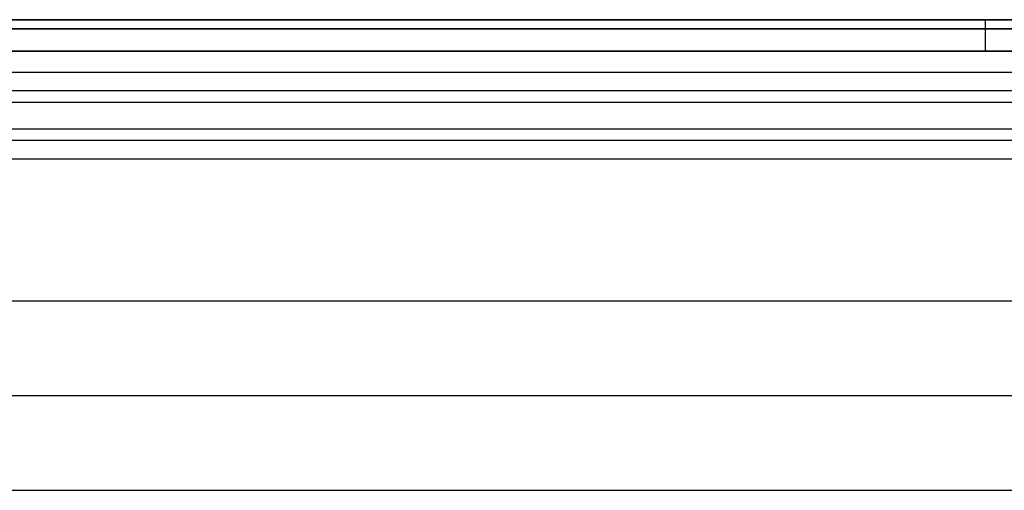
# Model space of a CAD drawing. Header units: millimetres. Extents: x -299 to -179, y 76 to 121.
# Tile 32 of 69: x -277 to -269.14, y 117.33 to 121.08. Entities that reach past the tile are written whole.
import ezdxf

# ---------------------------------------------------------------- set-up
doc = ezdxf.new("R2010")
doc.units = ezdxf.units.MM
doc.header["$MEASUREMENT"] = 0
doc.layers.add('Predefinito', color=7, linetype='Continuous', true_color=0x000000)

msp = doc.modelspace()

# ---------------------------------------------------------------- linework, layer by layer
at = {"layer": 'Predefinito'}
for p, q in [((-239.2912, 121.085, -0.25), (-299.0412, 121.085, -0.25)), ((-299.0412, 121.085, -13.75), (-239.2912, 121.085, -13.75)), ((-239.2912, 121.085, -7), (-299.0412, 121.085, -7)), ((-269.2912, 121.0848, -0.2415), (-269.2912, 121.085, -0.25)), ((-269.2912, 121.0848, -13.7585), (-269.2912, 121.085, -13.75)), ((-269.2912, 121.0844, -0.2329), (-269.2912, 121.0848, -0.2415)), ((-269.2912, 121.0844, -13.7671), (-269.2912, 121.0848, -13.7585)), ((-269.2912, 121.0836, -0.2244), (-269.2912, 121.0844, -0.2329)), ((-269.2912, 121.0836, -13.7756), (-269.2912, 121.0844, -13.7671)), ((-269.2912, 121.0826, -0.216), (-269.2912, 121.0836, -0.2244)), ((-269.2912, 121.0826, -13.784), (-269.2912, 121.0836, -13.7756)), ((-269.2912, 121.0813, -0.2075), (-269.2912, 121.0826, -0.216)), ((-269.2912, 121.0813, -13.7925), (-269.2912, 121.0826, -13.784)), ((-269.2912, 121.0797, -0.1991), (-269.2912, 121.0813, -0.2075)), ((-269.2912, 121.0797, -13.8009), (-269.2912, 121.0813, -13.7925)), ((-269.2912, 121.0779, -0.1908), (-269.2912, 121.0797, -0.1991)), ((-269.2912, 121.0779, -13.8092), (-269.2912, 121.0797, -13.8009)), ((-269.2912, 121.0757, -0.1826), (-269.2912, 121.0779, -0.1908)), ((-269.2912, 121.0757, -13.8174), (-269.2912, 121.0779, -13.8092)), ((-269.2912, 121.0732, -0.1744), (-269.2912, 121.0757, -0.1826)), ((-269.2912, 121.0732, -13.8256), (-269.2912, 121.0757, -13.8174)), ((-269.2912, 121.0705, -0.1663), (-269.2912, 121.0732, -0.1744)), ((-269.2912, 121.0705, -13.8337), (-269.2912, 121.0732, -13.8256)), ((-269.2912, 121.0675, -0.1583), (-269.2912, 121.0705, -0.1663)), ((-269.2912, 121.0675, -13.8417), (-269.2912, 121.0705, -13.8337)), ((-269.2912, 121.0643, -0.1504), (-269.2912, 121.0675, -0.1583)), ((-269.2912, 121.0643, -13.8496), (-269.2912, 121.0675, -13.8417)), ((-269.2912, 121.0607, -0.1426), (-269.2912, 121.0643, -0.1504)), ((-269.2912, 121.0607, -13.8574), (-269.2912, 121.0643, -13.8496)), ((-269.2912, 121.0569, -0.135), (-269.2912, 121.0607, -0.1426)), ((-269.2912, 121.0569, -13.865), (-269.2912, 121.0607, -13.8574)), ((-269.2912, 121.0529, -0.1275), (-269.2912, 121.0569, -0.135)), ((-269.2912, 121.0529, -13.8725), (-269.2912, 121.0569, -13.865)), ((-269.2912, 121.0486, -0.1201), (-269.2912, 121.0529, -0.1275)), ((-269.2912, 121.0486, -13.8799), (-269.2912, 121.0529, -13.8725)), ((-269.2912, 121.044, -0.1129), (-269.2912, 121.0486, -0.1201)), ((-269.2912, 121.044, -13.8871), (-269.2912, 121.0486, -13.8799)), ((-269.2912, 121.0392, -0.1058), (-269.2912, 121.044, -0.1129)), ((-269.2912, 121.0392, -13.8942), (-269.2912, 121.044, -13.8871)), ((-269.2912, 121.0342, -0.0989), (-269.2912, 121.0392, -0.1058)), ((-269.2912, 121.0342, -13.9011), (-269.2912, 121.0392, -13.8942)), ((-239.2912, 121.0117, -0.0732), (-299.0412, 121.0117, -0.0732)), ((-299.0412, 121.0117, -13.9268), (-239.2912, 121.0117, -13.9268)), ((-269.2912, 121.0289, -0.0922), (-269.2912, 121.0342, -0.0989)), ((-269.2912, 121.0289, -13.9078), (-269.2912, 121.0342, -13.9011)), ((-269.2912, 121.0234, -0.0857), (-269.2912, 121.0289, -0.0922)), ((-269.2912, 121.0234, -13.9143), (-269.2912, 121.0289, -13.9078)), ((-269.2912, 121.0177, -0.0794), (-269.2912, 121.0234, -0.0857)), ((-269.2912, 121.0177, -13.9206), (-269.2912, 121.0234, -13.9143)), ((-269.2912, 121.0117, -0.0732), (-269.2912, 121.0177, -0.0794)), ((-269.2912, 121.0117, -13.9268), (-269.2912, 121.0177, -13.9206)), ((-269.2912, 121.0056, -0.0673), (-269.2912, 121.0117, -0.0732)), ((-269.2912, 121.0056, -13.9327), (-269.2912, 121.0117, -13.9268)), ((-269.2912, 120.9993, -0.0616), (-269.2912, 121.0056, -0.0673)), ((-269.2912, 120.9993, -13.9384), (-269.2912, 121.0056, -13.9327)), ((-269.2912, 120.9927, -0.0561), (-269.2912, 120.9993, -0.0616)), ((-269.2912, 120.9927, -13.9439), (-269.2912, 120.9993, -13.9384)), ((-269.2912, 120.986, -0.0508), (-269.2912, 120.9927, -0.0561)), ((-269.2912, 120.986, -13.9492), (-269.2912, 120.9927, -13.9439)), ((-269.2912, 120.9791, -0.0458), (-269.2912, 120.986, -0.0508)), ((-269.2912, 120.9791, -13.9542), (-269.2912, 120.986, -13.9492)), ((-269.2912, 120.9721, -0.041), (-269.2912, 120.9791, -0.0458)), ((-269.2912, 120.9721, -13.959), (-269.2912, 120.9791, -13.9542)), ((-269.2912, 120.9649, -0.0364), (-269.2912, 120.9721, -0.041)), ((-269.2912, 120.9649, -13.9636), (-269.2912, 120.9721, -13.959)), ((-269.2912, 120.9575, -0.0321), (-269.2912, 120.9649, -0.0364)), ((-269.2912, 120.9575, -13.9679), (-269.2912, 120.9649, -13.9636)), ((-269.2912, 120.95, -0.028), (-269.2912, 120.9575, -0.0321)), ((-269.2912, 120.95, -13.972), (-269.2912, 120.9575, -13.9679)), ((-269.2912, 120.9423, -0.0242), (-269.2912, 120.95, -0.028)), ((-269.2912, 120.9423, -13.9758), (-269.2912, 120.95, -13.972)), ((-269.2912, 120.9346, -0.0207), (-269.2912, 120.9423, -0.0242)), ((-269.2912, 120.9346, -13.9793), (-269.2912, 120.9423, -13.9758)), ((-269.2912, 120.9267, -0.0174), (-269.2912, 120.9346, -0.0207)), ((-269.2912, 120.9267, -13.9826), (-269.2912, 120.9346, -13.9793)), ((-269.2912, 120.9187, -0.0144), (-269.2912, 120.9267, -0.0174)), ((-269.2912, 120.9187, -13.9856), (-269.2912, 120.9267, -13.9826)), ((-269.2912, 120.9106, -0.0117), (-269.2912, 120.9187, -0.0144)), ((-269.2912, 120.9106, -13.9883), (-269.2912, 120.9187, -13.9856)), ((-269.2912, 120.9024, -0.0093), (-269.2912, 120.9106, -0.0117)), ((-269.2912, 120.9024, -13.9907), (-269.2912, 120.9106, -13.9883)), ((-269.2912, 120.8942, -0.0071), (-269.2912, 120.9024, -0.0093)), ((-269.2912, 120.8942, -13.9929), (-269.2912, 120.9024, -13.9907)), ((-269.2912, 120.8858, -0.0052), (-269.2912, 120.8942, -0.0071)), ((-269.2912, 120.8858, -13.9948), (-269.2912, 120.8942, -13.9929)), ((-269.2912, 120.8774, -0.0036), (-269.2912, 120.8858, -0.0052)), ((-269.2912, 120.8774, -13.9964), (-269.2912, 120.8858, -13.9948)), ((-239.2912, 120.835), (-299.0412, 120.835)), ((-299.0412, 120.835, -14), (-239.2912, 120.835, -14)), ((-269.2912, 120.869, -0.0023), (-269.2912, 120.8774, -0.0036)), ((-269.2912, 120.869, -13.9977), (-269.2912, 120.8774, -13.9964)), ((-269.2912, 120.8605, -0.0013), (-269.2912, 120.869, -0.0023)), ((-269.2912, 120.8605, -13.9987), (-269.2912, 120.869, -13.9977)), ((-269.2912, 120.852, -0.0006), (-269.2912, 120.8605, -0.0013)), ((-269.2912, 120.852, -13.9994), (-269.2912, 120.8605, -13.9987)), ((-269.2912, 120.8435, -0.0001), (-269.2912, 120.852, -0.0006)), ((-269.2912, 120.8435, -13.9999), (-269.2912, 120.852, -13.9994)), ((-269.2912, 120.835), (-269.2912, 120.8435, -0.0001)), ((-269.2912, 120.835, -14), (-269.2912, 120.8435, -13.9999)), ((-298.3971, 120.6656), (-239.2912, 120.6656)), ((-298.3971, 120.5192, -0.0474), (-239.2912, 120.5192, -0.0474)), ((-298.3971, 120.4283, -0.1716), (-239.2912, 120.4283, -0.1716)), ((-239.2912, 120.2112, -0.8284), (-298.1801, 120.2112, -0.8284)), ((-239.2912, 120.1203, -0.9526), (-298.1801, 120.1203, -0.9526)), ((-239.2912, 119.9738, -1), (-298.1801, 119.9738, -1)), ((-294.2971, 118.8419, -14), (-182.5665, 118.8419, -14)), ((-293.7188, 118.087, -7.8507), (-183.4818, 118.087, -7.8507)), ((-293.1404, 117.3321, -1.7014), (-184.3971, 117.3321, -1.7014))]:
    msp.add_line(p, q, dxfattribs=at)

doc.saveas('drawing.dxf')
